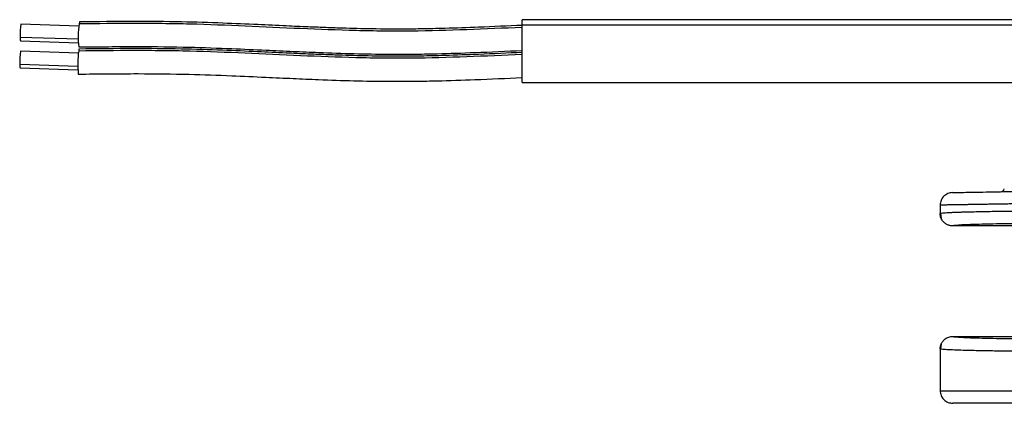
# Model space of a CAD drawing. Header units: millimetres. Extents: x 5 to 597, y 5 to 415.
# Tile 53 of 131: x 263 to 286, y 186 to 195. Entities that reach past the tile are written whole.
import ezdxf

# ---------------------------------------------------------------- set-up
doc = ezdxf.new("R2010")
doc.units = ezdxf.units.MM

msp = doc.modelspace()

# ---------------------------------------------------------------- linework, layer by layer
at = {"color": 7, "linetype": 'Continuous', "lineweight": 25}
for p, q in [((264.1975, 194.5808), (262.8119, 194.628)), ((289.7991, 194.7329), (274.7991, 194.7329)), ((274.7991, 194.6113), (274.7991, 194.7329)), ((274.7991, 194.6113), (289.7991, 194.6113)), ((274.7991, 193.2329), (274.7991, 194.6113)), ((262.7983, 194.2282), (264.1839, 194.181)), ((264.1877, 193.9328), (262.8021, 193.9801)), ((262.7885, 193.5803), (264.1741, 193.533)), ((274.7991, 193.2329), (289.4976, 193.2329)), ((284.7991, 190.3008), (284.7991, 190.1019)), ((284.7991, 190.103), (284.8207, 190.1071)), ((284.8076, 190.1073), (284.8237, 189.9837)), ((287.252, 189.8029), (285.0991, 189.8029)), ((285.0991, 187.1629), (287.252, 187.1629)), ((284.7991, 186.8639), (284.7991, 185.8629)), ((284.8207, 186.8587), (284.7991, 186.8629)), ((284.8237, 186.9821), (284.8076, 186.8585)), ((284.8237, 186.9821), (284.8076, 186.8585))]:
    msp.add_line(p, q, dxfattribs=at)
at = {"color": 8, "linetype": 'Continuous', "lineweight": 25}
for p, q in [((262.7926, 194.3192), (264.1841, 194.2717)), ((262.7828, 193.6712), (264.1742, 193.6238))]:
    msp.add_line(p, q, dxfattribs=at)
at = {"color": 7, "linetype": 'Continuous', "lineweight": 25, "flags": 128}
for points in [[(264.2126, 194.6803), (264.2095, 194.6753), (264.2024, 194.6318)], [(264.2028, 194.0324), (264.1997, 194.0273), (264.1926, 193.9839)]]:
    msp.add_lwpolyline(points, dxfattribs=at)
at = {"color": 7, "linetype": 'Continuous', "lineweight": 25}
for centre, radius, start, end in [((264.2214, 194.385), 1.4303, 170.21709, 182.6373), ((266.4028, 194.3156), 2.223, 171.82131, 186.06683), ((263.0455, 194.2892), 0.2546, 173.25168, 193.86371), ((264.2116, 193.737), 1.4303, 170.21709, 182.6373), ((266.3929, 193.6677), 2.223, 171.82126, 186.06691), ((263.0357, 193.6413), 0.2546, 173.25168, 193.86371), ((286.2387, 190.7207), 0.1, 271, 341)]:
    msp.add_arc(centre, radius, start, end, dxfattribs=at)
for points, knots in [([(274.7991, 194.5493), (273.9163, 194.5092), (273.0336, 194.4691), (271.9298, 194.4585), (271.709, 194.4585), (271.2674, 194.4627), (270.605, 194.4748), (269.9427, 194.5002), (268.6186, 194.5575), (267.7373, 194.6046), (266.634, 194.6327), (266.4132, 194.6366), (265.9714, 194.6412), (265.3084, 194.6434), (264.6448, 194.6365), (264.2024, 194.6318)], [0, 0, 0, 0, 0.25, 0.25, 0.3125, 0.3125, 0.375, 0.5, 0.5, 0.75, 0.75, 0.8125, 0.8125, 0.875, 1, 1, 1, 1]), ([(274.7991, 194.5979), (274.4524, 194.5821), (273.8374, 194.5541), (273.0302, 194.5253), (272.4063, 194.5112), (271.7951, 194.5054), (271.1405, 194.5117), (270.5316, 194.5281), (270.053, 194.5451), (269.6337, 194.5619), (269.1059, 194.5853), (268.4259, 194.617), (267.5917, 194.6536), (266.6025, 194.6859), (265.4582, 194.6933), (264.6448, 194.6848), (264.2125, 194.6803)], [0, 0, 0, 0, 0.0984314, 0.1746196, 0.228871, 0.2750752, 0.3475561, 0.4140699, 0.4475405, 0.4832602, 0.5330283, 0.5973712, 0.6763416, 0.7698263, 0.8776825, 1, 1, 1, 1]), ([(264.1922, 194.0807), (264.6685, 194.0858), (265.5519, 194.0954), (266.7752, 194.0827), (267.7922, 194.0454), (268.6193, 194.0079), (269.3108, 193.976), (270.0127, 193.9461), (270.7714, 193.9201), (271.4259, 193.9086), (271.9263, 193.9075), (272.3136, 193.9107), (272.9058, 193.922), (273.7455, 193.9502), (274.4234, 193.9809), (274.7991, 193.9979)], [0, 0, 0, 0, 0.13450578, 0.24952823, 0.34537084, 0.42231181, 0.48391143, 0.54132484, 0.62113036, 0.69856176, 0.7261965, 0.76244841, 0.80793786, 0.89352967, 1, 1, 1, 1]), ([(274.7991, 193.9012), (273.9155, 193.8612), (273.0319, 193.8213), (271.927, 193.8107), (271.7061, 193.8107), (271.2641, 193.8148), (270.6011, 193.8269), (269.9382, 193.8523), (268.6129, 193.9096), (267.7308, 193.9568), (266.6264, 193.9849), (266.4054, 193.9889), (265.9632, 193.9935), (265.2996, 193.9957), (264.6354, 193.9886), (264.1926, 193.9839)], [0, 0, 0, 0, 0.25, 0.25, 0.3125, 0.3125, 0.375, 0.5, 0.5, 0.75, 0.75, 0.8125, 0.8125, 0.875, 1, 1, 1, 1]), ([(274.7991, 193.9498), (274.4521, 193.9341), (273.8365, 193.9062), (273.0285, 193.8774), (272.4041, 193.8633), (271.7923, 193.8575), (271.137, 193.8638), (270.5276, 193.8802), (270.0485, 193.8972), (269.6289, 193.9141), (269.1006, 193.9374), (268.42, 193.9691), (267.585, 194.0058), (266.5949, 194.0381), (265.4495, 194.0455), (264.6354, 194.0369), (264.2027, 194.0324)], [0, 0, 0, 0, 0.0984307, 0.1746197, 0.2288728, 0.2750774, 0.347559, 0.4140729, 0.447543, 0.4832609, 0.5330258, 0.597365, 0.6763341, 0.7698209, 0.8776798, 1, 1, 1, 1]), ([(264.1824, 193.4327), (264.659, 193.4379), (265.5433, 193.4477), (266.7677, 193.435), (267.7857, 193.3975), (268.6136, 193.36), (269.3057, 193.3281), (270.0083, 193.2982), (270.7677, 193.2722), (271.4227, 193.2607), (271.9236, 193.2597), (272.3112, 193.2628), (272.904, 193.2741), (273.7445, 193.3022), (274.423, 193.3328), (274.7991, 193.3498)], [0, 0, 0, 0, 0.13450161, 0.24952053, 0.34536479, 0.42231073, 0.48391452, 0.54132906, 0.62113343, 0.69856283, 0.72619639, 0.76244712, 0.80793606, 0.89352831, 1, 1, 1, 1]), ([(285.0939, 190.6007), (285.0566, 190.5961), (284.9993, 190.5891), (284.9307, 190.5513), (284.8836, 190.5125), (284.8457, 190.4648), (284.8091, 190.3955), (284.803, 190.3381), (284.7991, 190.3008)], [0, 0, 0, 0, 0.2396965, 0.3685145, 0.5, 0.6314855, 0.7603035, 1, 1, 1, 1]), ([(285.0939, 190.6007), (285.0939, 190.6007), (285.1087, 190.601), (285.1668, 190.602), (285.2102, 190.6027), (285.3228, 190.6047), (285.392, 190.6059), (285.5521, 190.6087), (285.643, 190.6103), (285.9409, 190.6155), (286.173, 190.6195), (286.6642, 190.6281), (286.9232, 190.6326), (287.1802, 190.6371)], [0, 0, 0, 0, 0.125, 0.125, 0.25, 0.25, 0.375, 0.375, 0.5, 0.5, 0.75, 0.75, 1, 1, 1, 1]), ([(287.0419, 190.3372), (287.0138, 190.3367), (286.9576, 190.3358), (286.875, 190.3345), (286.794, 190.3331), (286.7146, 190.3319), (286.6369, 190.3306), (286.5609, 190.3294), (286.4866, 190.3282), (286.414, 190.327), (286.3432, 190.3258), (286.274, 190.3247), (286.2066, 190.3236), (286.141, 190.3226), (286.077, 190.3215), (286.0148, 190.3205), (285.9544, 190.3195), (285.8957, 190.3186), (285.8387, 190.3177), (285.7834, 190.3168), (285.7298, 190.3159), (285.6779, 190.315), (285.6278, 190.3142), (285.5793, 190.3134), (285.5325, 190.3127), (285.4874, 190.3119), (285.4439, 190.3112), (285.3845, 190.3103), (285.3118, 190.3091), (285.2295, 190.3077), (285.1543, 190.3065), (285.0863, 190.3054), (285.0255, 190.3044), (284.9718, 190.3036), (284.9255, 190.3028), (284.8863, 190.3022), (284.8543, 190.3017), (284.8296, 190.3013), (284.8121, 190.301), (284.8011, 190.3008), (284.7998, 190.3008), (284.7991, 190.3008)], [0, 0, 0, 0, 0.02095492, 0.04177198, 0.06245118, 0.08299254, 0.10339604, 0.1236617, 0.1437895, 0.16377945, 0.18363156, 0.20334581, 0.22292222, 0.24236079, 0.2616615, 0.28082438, 0.29984941, 0.31873659, 0.33748594, 0.35609744, 0.37457111, 0.39290693, 0.41110492, 0.42916507, 0.44708739, 0.46487187, 0.48251852, 0.50002733, 0.53936219, 0.57855108, 0.61759404, 0.65649106, 0.69524217, 0.73384738, 0.77230671, 0.81062017, 0.84878778, 0.88680955, 0.9246855, 0.96241564, 1, 1, 1, 1]), ([(285.0991, 189.8029), (285.0908, 189.8031), (285.0734, 189.8035), (285.0463, 189.8072), (285.0175, 189.8137), (284.9874, 189.8239), (284.9565, 189.8382), (284.9257, 189.8572), (284.896, 189.881), (284.8685, 189.9097), (284.8443, 189.9429), (284.8244, 189.9798), (284.8099, 190.0196), (284.8008, 190.061), (284.7997, 190.089), (284.7991, 190.103)], [0, 0, 0, 0, 0.0530963, 0.1108868, 0.1734894, 0.2409352, 0.3131391, 0.3898715, 0.4707357, 0.5551552, 0.6423776, 0.7314995, 0.8215108, 0.9113556, 1, 1, 1, 1]), ([(287.1855, 189.8643), (286.8862, 189.8615), (286.5972, 189.8578), (286.0767, 189.8492), (285.8457, 189.8441), (285.4717, 189.8331), (285.3289, 189.8272), (285.1425, 189.815), (285.0987, 189.8089), (285.0991, 189.8029)], [0, 0, 0, 0, 0.25, 0.25, 0.5, 0.5, 0.75, 0.75, 1, 1, 1, 1]), ([(284.7991, 186.8629), (284.7993, 186.8709), (284.7997, 186.8871), (284.8028, 186.9116), (284.8079, 186.9364), (284.8153, 186.9613), (284.8251, 186.9859), (284.8372, 187.01), (284.8516, 187.0331), (284.8682, 187.055), (284.8906, 187.0796), (284.9206, 187.1054), (284.9599, 187.1301), (285.0039, 187.1487), (285.0508, 187.1607), (285.083, 187.1622), (285.0991, 187.1629)], [0, 0, 0, 0, 0.050866, 0.1032712, 0.1571015, 0.2122164, 0.2684495, 0.3256102, 0.3834867, 0.4418502, 0.50046, 0.5948264, 0.6934617, 0.7949566, 0.8976983, 1, 1, 1, 1]), ([(285.0991, 187.1629), (285.0987, 187.157), (285.1425, 187.1508), (285.3289, 187.1387), (285.4717, 187.1327), (285.8457, 187.1217), (286.0767, 187.1167), (286.5972, 187.108), (286.8862, 187.1044), (287.1855, 187.1015)], [0, 0, 0, 0, 0.25, 0.25, 0.5, 0.5, 0.75, 0.75, 1, 1, 1, 1]), ([(284.7991, 185.8629), (284.8031, 185.8252), (284.8093, 185.7671), (284.8467, 185.6973), (284.8854, 185.6492), (284.9335, 185.6105), (285.0033, 185.5731), (285.0614, 185.5669), (285.0991, 185.5629)], [0, 0, 0, 0, 0.2394568, 0.3683607, 0.5, 0.6316393, 0.7605432, 1, 1, 1, 1]), ([(284.7991, 185.8629), (284.7991, 185.8629), (284.8509, 185.8629), (285.0543, 185.8629), (285.2059, 185.8629), (285.5983, 185.8629), (285.8389, 185.8629), (286.3921, 185.8629), (286.7046, 185.8629), (287.0419, 185.8629)], [0, 0, 0, 0, 0.25, 0.25, 0.5, 0.5, 0.75, 0.75, 1, 1, 1, 1]), ([(287.1855, 185.5629), (287.0286, 185.5629), (286.8778, 185.5629), (286.589, 185.5629), (286.4523, 185.5629), (286.0665, 185.5629), (285.8424, 185.5629), (285.4776, 185.5629), (285.3365, 185.5629), (285.1473, 185.5629), (285.0991, 185.5629), (285.0991, 185.5629)], [0, 0, 0, 0, 0.125, 0.125, 0.25, 0.25, 0.5, 0.5, 0.75, 0.75, 1, 1, 1, 1])]:
    msp.add_open_spline(points, degree=3, knots=knots, dxfattribs=at)
at = {"color": 8, "linetype": 'Continuous', "lineweight": 25}
for points, knots in [([(284.8207, 190.1071), (284.829, 190.1096), (284.8486, 190.1154), (284.9657, 190.1225), (285.094, 190.1284), (285.194, 190.1322), (285.296, 190.1356), (285.4672, 190.1406), (285.7357, 190.1468), (286.1372, 190.1538), (286.571, 190.1597), (286.8873, 190.1628), (287.0419, 190.1643)], [0, 0, 0, 0, 0.10529713, 0.24854353, 0.31209485, 0.37023297, 0.42295745, 0.4702679, 0.61128092, 0.74657449, 0.87614777, 1, 1, 1, 1]), ([(287.0419, 186.8016), (286.8873, 186.803), (286.571, 186.8061), (286.2135, 186.811), (285.9426, 186.8154), (285.7479, 186.819), (285.5656, 186.823), (285.3764, 186.8277), (285.1775, 186.8339), (284.9867, 186.842), (284.8487, 186.8504), (284.829, 186.8562), (284.8207, 186.8587)], [0, 0, 0, 0, 0.1238411, 0.2534036, 0.3203685, 0.3887661, 0.4585962, 0.5298588, 0.6298518, 0.7514734, 0.8947091, 1, 1, 1, 1])]:
    msp.add_open_spline(points, degree=3, knots=knots, dxfattribs=at)

doc.saveas('drawing.dxf')
